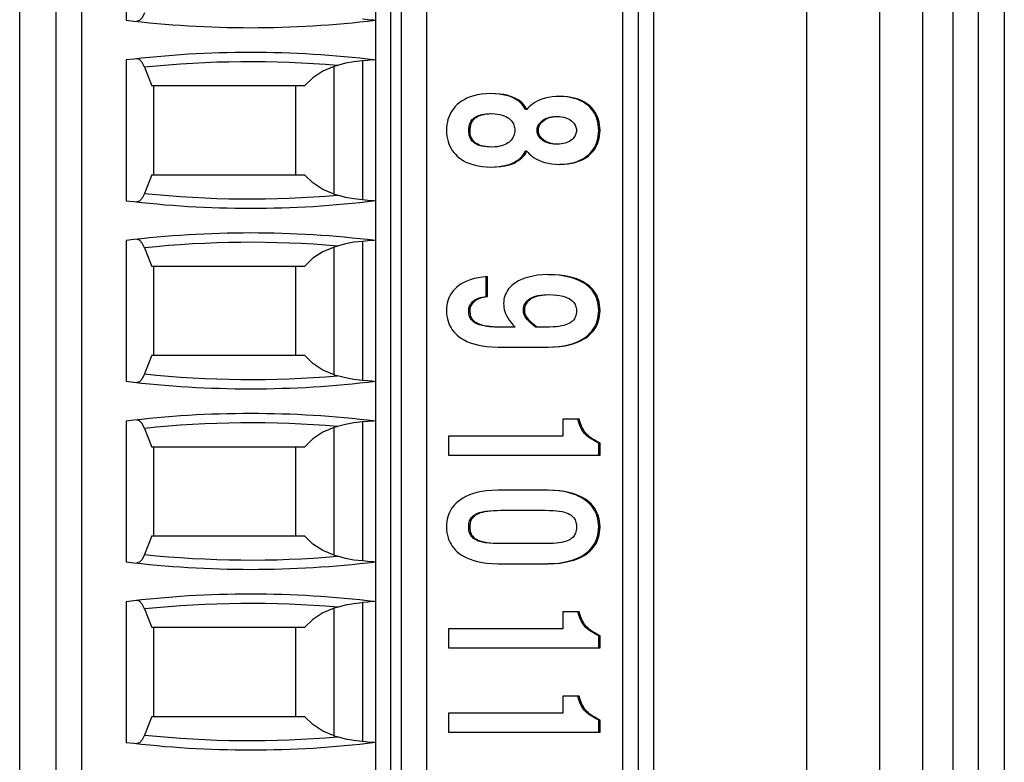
# Model space of a CAD drawing. Header units: millimetres. Extents: x 0 to 594, y 1 to 420.
# Tile 80 of 214: x 122 to 132, y 221 to 228. Entities that reach past the tile are written whole.
import ezdxf

# ---------------------------------------------------------------- set-up
doc = ezdxf.new("R2010")
doc.units = ezdxf.units.MM
doc.header["$LTSCALE"] = 32.67
for name, color, linetype in [('61753N-0_DXF_CONTINUOUS_LINE', 7, 'CONTINUOUS'), ('61758N-0_DXF_CONTINUOUS_LINE', 7, 'CONTINUOUS'), ('61787N-0_DXF_CONTINUOUS_LINE', 7, 'CONTINUOUS'), ('61852N-2_DXF_CONTINUOUS_LINE', 7, 'CONTINUOUS'), ('U2-PXC_18472DXF_CONTINUOUS_LINE', 7, 'CONTINUOUS')]:
    doc.layers.add(name, color=color, linetype=linetype)

msp = doc.modelspace()

# ---------------------------------------------------------------- linework, layer by layer
at = {"layer": '61753N-0_DXF_CONTINUOUS_LINE', "color": 9, "linetype": 'Continuous'}
msp.add_line((131.6919, 206.5187), (131.6919, 275.5187), dxfattribs=at)
at = {"layer": '61758N-0_DXF_CONTINUOUS_LINE', "color": 9, "linetype": 'Continuous'}
msp.add_line((122.3919, 204.4187), (122.3919, 264.6187), dxfattribs=at)
at = {"layer": '61758N-0_DXF_CONTINUOUS_LINE', "color": 7, "linetype": 'Continuous'}
msp.add_line((122.7419, 264.6187), (122.7419, 204.4187), dxfattribs=at)
at = {"layer": '61787N-0_DXF_CONTINUOUS_LINE', "color": 3, "linetype": 'Continuous'}
msp.add_line((131.9419, 283.7687), (131.9419, 198.2687), dxfattribs=at)
at = {"layer": '61852N-2_DXF_CONTINUOUS_LINE', "color": 9, "linetype": 'Continuous'}
for p, q in [((130.0277, 198.2687), (130.0277, 283.7687)), ((130.7348, 198.2687), (130.7348, 283.7687)), ((131.149, 283.7687), (131.149, 198.2687))]:
    msp.add_line(p, q, dxfattribs=at)
at = {"layer": '61852N-2_DXF_CONTINUOUS_LINE', "color": 7, "linetype": 'Continuous'}
msp.add_line((131.4419, 283.7687), (131.4419, 198.2687), dxfattribs=at)
at = {"layer": 'U2-PXC_18472DXF_CONTINUOUS_LINE', "color": 7, "linetype": 'Continuous'}
for p, q in [((122.9919, 240.1187), (122.9919, 208.5187)), ((125.8419, 240.1187), (125.8419, 208.5187)), ((126.3419, 208.5187), (126.3419, 240.1187)), ((128.2419, 208.5187), (128.2419, 240.1187)), ((128.5419, 208.5187), (128.5419, 240.1187)), ((123.424, 229.3755), (123.424, 228.0119)), ((123.424, 227.6255), (123.424, 226.2619)), ((123.6022, 227.5546), (123.6738, 227.3737)), ((125.474, 227.5724), (125.4419, 227.5621)), ((125.1553, 227.3737), (123.6738, 227.3737)), ((123.6919, 226.5137), (123.6919, 227.3737)), ((125.0669, 227.3737), (125.0669, 226.5137)), ((127.3121, 227.1452), (127.2992, 227.1452)), ((127.3121, 226.7422), (127.2992, 226.7422)), ((123.6738, 226.5137), (123.6022, 226.3327)), ((123.6738, 226.5137), (125.1553, 226.5137)), ((125.4419, 226.3253), (125.474, 226.3149)), ((123.424, 225.8755), (123.424, 224.5119)), ((123.6022, 225.8046), (123.6738, 225.6237)), ((125.474, 225.8224), (125.4419, 225.8121)), ((125.1553, 225.6237), (123.6738, 225.6237)), ((123.6919, 224.7637), (123.6919, 225.6237)), ((125.0669, 225.6237), (125.0669, 224.7637)), ((126.9179, 225.3319), (126.9179, 225.5249)), ((126.9308, 225.3319), (126.9308, 225.5261)), ((126.9308, 225.3319), (126.9179, 225.3319)), ((127.1977, 225.0363), (127.0633, 225.0363)), ((127.4887, 225.0363), (127.3955, 225.0363)), ((127.0332, 224.8422), (127.5188, 224.8422)), ((123.6738, 224.7637), (123.6022, 224.5827)), ((123.6738, 224.7637), (125.1553, 224.7637)), ((125.4419, 224.5753), (125.474, 224.5649)), ((127.8178, 224.1438), (127.6593, 224.1438)), ((127.6593, 224.1438), (127.6593, 223.9805)), ((123.424, 224.1255), (123.424, 222.7619)), ((123.6022, 224.0546), (123.6738, 223.8737)), ((125.474, 224.0724), (125.4419, 224.0621)), ((127.6593, 223.9805), (126.5516, 223.9805)), ((126.5516, 223.9805), (126.5516, 223.7952)), ((125.1553, 223.8737), (123.6738, 223.8737)), ((123.6919, 223.0137), (123.6919, 223.8737)), ((125.0669, 223.8737), (125.0669, 223.0137)), ((128.0205, 223.9114), (128.0076, 223.9114)), ((128.0076, 223.7952), (128.0076, 223.9114)), ((128.0205, 223.7952), (128.0205, 223.9114)), ((126.5516, 223.7952), (128.0205, 223.7952)), ((127.5188, 223.4554), (127.0332, 223.4554)), ((127.0633, 223.2613), (127.4887, 223.2613)), ((123.6738, 223.0137), (123.6022, 222.8327)), ((123.6738, 223.0137), (125.1553, 223.0137)), ((127.4887, 222.9377), (127.0633, 222.9377)), ((125.4419, 222.8253), (125.474, 222.8149)), ((127.0332, 222.7436), (127.5188, 222.7436)), ((123.424, 222.3755), (123.424, 221.0119)), ((123.6022, 222.3046), (123.6738, 222.1237)), ((125.474, 222.3224), (125.4419, 222.3121)), ((127.8178, 222.2768), (127.6593, 222.2768)), ((127.6593, 222.2768), (127.6593, 222.1136)), ((125.1553, 222.1237), (123.6738, 222.1237)), ((123.6919, 221.2637), (123.6919, 222.1237)), ((125.0669, 222.1237), (125.0669, 221.2637)), ((127.6593, 222.1136), (126.5516, 222.1136)), ((126.5516, 222.1136), (126.5516, 221.9283)), ((128.0205, 222.0445), (128.0076, 222.0445)), ((128.0076, 221.9283), (128.0076, 222.0445)), ((128.0205, 221.9283), (128.0205, 222.0445)), ((126.5516, 221.9283), (128.0205, 221.9283)), ((127.8178, 221.4591), (127.6593, 221.4591)), ((127.6593, 221.4591), (127.6593, 221.2958)), ((127.6593, 221.2958), (126.5516, 221.2958)), ((126.5516, 221.2958), (126.5516, 221.1105)), ((123.6738, 221.2637), (123.6022, 221.0827)), ((123.6738, 221.2637), (125.1553, 221.2637)), ((128.0205, 221.2267), (128.0076, 221.2267)), ((128.0076, 221.1105), (128.0076, 221.2267)), ((128.0205, 221.1105), (128.0205, 221.2267)), ((126.5516, 221.1105), (128.0205, 221.1105)), ((125.4419, 221.0753), (125.474, 221.0649))]:
    msp.add_line(p, q, dxfattribs=at)
at = {"layer": 'U2-PXC_18472DXF_CONTINUOUS_LINE', "color": 9, "linetype": 'Continuous'}
for p, q in [((125.9919, 208.5187), (125.9919, 240.1187)), ((126.0919, 240.1187), (126.0919, 208.5187)), ((128.3919, 240.1187), (128.3919, 208.5187)), ((125.7169, 227.6176), (125.7169, 226.2698)), ((125.4419, 226.3253), (125.4419, 227.5621)), ((126.7603, 226.9437), (126.7473, 226.9437)), ((127.4225, 226.9437), (127.4096, 226.9437)), ((128.0205, 226.9437), (128.0076, 226.9437)), ((125.7169, 225.8676), (125.7169, 224.5198)), ((125.4419, 224.5753), (125.4419, 225.8121)), ((126.7603, 225.1981), (126.7473, 225.1981)), ((127.29, 225.1981), (127.2771, 225.1981)), ((128.0205, 225.1981), (128.0076, 225.1981)), ((125.4419, 222.8253), (125.4419, 224.0621)), ((125.7169, 224.1176), (125.7169, 222.7698)), ((126.7603, 223.0995), (126.7473, 223.0995)), ((128.0205, 223.0995), (128.0076, 223.0995)), ((125.7169, 222.3676), (125.7169, 221.0198)), ((125.4419, 221.0753), (125.4419, 222.3121))]:
    msp.add_line(p, q, dxfattribs=at)
at = {"layer": 'U2-PXC_18472DXF_CONTINUOUS_LINE', "color": 7, "linetype": 'Continuous'}
for points in [[(123.6022, 228.0827), (123.5785, 228.0357), (123.5527, 228.0077), (123.5294, 228.0012)], [(125.8302, 228.011), (125.807, 228.0113), (125.768, 228.0152), (125.7169, 228.0198)], [(123.6022, 227.5546), (123.5785, 227.6017), (123.5526, 227.6297), (123.5294, 227.6361)], [(125.7169, 227.6176), (125.6317, 227.6085), (125.5505, 227.5933), (125.474, 227.5724)], [(125.8302, 227.6264), (125.8069, 227.6261), (125.7678, 227.6221), (125.7169, 227.6176)], [(125.4419, 227.5621), (125.3336, 227.517), (125.2361, 227.454), (125.1553, 227.3737)], [(126.9629, 227.2996), (126.9146, 227.2981), (126.8713, 227.2939), (126.8327, 227.2875), (126.7965, 227.279), (126.7604, 227.2675), (126.7289, 227.2546), (126.7016, 227.2408), (126.6771, 227.2259), (126.6546, 227.2097), (126.6349, 227.1929), (126.617, 227.1751), (126.6012, 227.1566), (126.5869, 227.137), (126.5743, 227.1165), (126.5634, 227.0952), (126.5539, 227.0728), (126.5461, 227.0493), (126.5399, 227.0248), (126.5353, 226.999), (126.5325, 226.9722), (126.5315, 226.9437)], [(127.3121, 227.1452), (127.3017, 227.163), (127.2903, 227.1794), (127.2778, 227.1946), (127.2641, 227.2088), (127.249, 227.2222), (127.2322, 227.2347), (127.2136, 227.2464), (127.1939, 227.2568), (127.1719, 227.2665), (127.1466, 227.2755), (127.1192, 227.2831), (127.0878, 227.2897), (127.0511, 227.295), (127.0109, 227.2983), (126.9629, 227.2996)], [(127.2992, 227.1452), (127.2892, 227.1623), (127.2783, 227.1782), (127.2662, 227.1931), (127.2531, 227.207), (127.2386, 227.22), (127.2227, 227.2323), (127.2051, 227.2438), (127.1855, 227.2546), (127.1637, 227.2646), (127.1391, 227.2737), (127.1112, 227.2819), (127.0794, 227.2889), (127.0427, 227.2944), (127.0001, 227.2982), (126.9629, 227.2992)], [(127.6272, 227.2731), (127.5913, 227.272), (127.5558, 227.2685), (127.521, 227.2627), (127.4883, 227.255), (127.4577, 227.2456), (127.4301, 227.2349), (127.4056, 227.2233), (127.3835, 227.2108), (127.3648, 227.1981), (127.3484, 227.1851), (127.334, 227.1716), (127.3221, 227.1583), (127.3121, 227.1452)], [(128.0205, 226.9437), (128.0195, 226.9713), (128.0168, 226.9974), (128.0124, 227.022), (128.0064, 227.0452), (127.9989, 227.0675), (127.9899, 227.0886), (127.9797, 227.1083), (127.9682, 227.1269), (127.9554, 227.1444), (127.9413, 227.1608), (127.9256, 227.1765), (127.9089, 227.1909), (127.8902, 227.2046), (127.8702, 227.2171), (127.8482, 227.2288), (127.824, 227.2395), (127.798, 227.2488), (127.7689, 227.2571), (127.74, 227.2634), (127.7071, 227.2684), (127.6698, 227.2719), (127.6272, 227.2731)], [(128.0076, 226.9437), (128.0066, 226.9718), (128.0037, 226.9983), (127.9991, 227.0234), (127.9929, 227.047), (127.9852, 227.0694), (127.9761, 227.0905), (127.9656, 227.1104), (127.9536, 227.1293), (127.9403, 227.1471), (127.9254, 227.1639), (127.909, 227.1798), (127.8909, 227.1948), (127.8709, 227.2088), (127.849, 227.2218), (127.8248, 227.2337), (127.798, 227.2444), (127.7685, 227.2538), (127.7358, 227.2617), (127.6995, 227.2678), (127.6592, 227.2717), (127.6272, 227.2727)], [(126.7473, 226.9437), (126.748, 226.9619), (126.75, 226.9781), (126.753, 226.9925), (126.757, 227.0054), (126.7618, 227.0172), (126.7674, 227.028), (126.7739, 227.038), (126.7813, 227.0473), (126.7896, 227.056), (126.7992, 227.0642), (126.81, 227.0719), (126.8225, 227.0791), (126.8369, 227.0858), (126.8537, 227.0918), (126.8734, 227.0971), (126.8967, 227.1014), (126.9245, 227.1043), (126.958, 227.1055)], [(126.7603, 226.9437), (126.761, 226.9625), (126.7631, 226.979), (126.7662, 226.9935), (126.7703, 227.0064), (126.7759, 227.0197), (126.7825, 227.0316), (126.79, 227.0423), (126.7984, 227.0519), (126.8076, 227.0605), (126.8179, 227.0685), (126.8297, 227.076), (126.8433, 227.0829), (126.8573, 227.0887), (126.874, 227.094), (126.894, 227.0987), (126.9158, 227.1022), (126.9408, 227.1046), (126.971, 227.1055)], [(126.971, 227.1055), (127.0002, 227.1044), (127.0261, 227.1016), (127.0494, 227.0973), (127.0723, 227.0912), (127.0919, 227.084), (127.1087, 227.0763), (127.1246, 227.0671), (127.1379, 227.0577), (127.149, 227.0482), (127.1588, 227.0381), (127.1674, 227.0273), (127.1746, 227.0164), (127.1805, 227.0052), (127.1852, 226.9938), (127.1889, 226.9821), (127.1915, 226.9698), (127.1931, 226.9573), (127.1937, 226.9437)], [(127.4096, 226.9437), (127.4101, 226.9541), (127.4116, 226.9643), (127.4142, 226.9745), (127.4179, 226.9847), (127.4227, 226.9947), (127.4288, 227.0048), (127.4363, 227.0147), (127.4451, 227.0245), (127.4555, 227.034), (127.4675, 227.0431), (127.4811, 227.0516), (127.4963, 227.0592), (127.5131, 227.0659), (127.5312, 227.0714), (127.5506, 227.0756), (127.571, 227.0781), (127.5922, 227.079)], [(127.4225, 226.9437), (127.423, 226.9539), (127.4245, 226.9639), (127.427, 226.9739), (127.4305, 226.9838), (127.435, 226.9935), (127.4406, 227.003), (127.4475, 227.0126), (127.4557, 227.0221), (127.4647, 227.0308), (127.4751, 227.0392), (127.4871, 227.0474), (127.5005, 227.055), (127.5148, 227.0616), (127.5307, 227.0675), (127.5482, 227.0724), (127.5657, 227.0759), (127.5847, 227.0782), (127.6051, 227.079)], [(127.6051, 227.079), (127.6272, 227.0781), (127.6482, 227.0756), (127.6682, 227.0715), (127.6877, 227.0658), (127.7051, 227.059), (127.7207, 227.0512), (127.7349, 227.0425), (127.7468, 227.0335), (127.7569, 227.0243), (127.7659, 227.0143), (127.7732, 227.0043), (127.7791, 226.9945), (127.7837, 226.9846), (127.7873, 226.9745), (127.7898, 226.9644), (127.7912, 226.9543), (127.7917, 226.9437)], [(126.5315, 226.9437), (126.5325, 226.9148), (126.5354, 226.8875), (126.5402, 226.861), (126.5467, 226.836), (126.5549, 226.8122), (126.5645, 226.7898), (126.5756, 226.7686), (126.5882, 226.7485), (126.6023, 226.7294), (126.6177, 226.7115), (126.6349, 226.6944), (126.6534, 226.6785), (126.6739, 226.6635), (126.6963, 226.6495), (126.7204, 226.6367), (126.7474, 226.6248), (126.776, 226.6145), (126.8083, 226.6053), (126.8402, 226.5984), (126.8762, 226.5929), (126.9169, 226.5891), (126.9629, 226.5877)], [(126.958, 226.7819), (126.9245, 226.783), (126.8967, 226.786), (126.8734, 226.7902), (126.8537, 226.7955), (126.8369, 226.8016), (126.8225, 226.8082), (126.81, 226.8154), (126.7992, 226.8231), (126.7896, 226.8313), (126.7813, 226.84), (126.7739, 226.8494), (126.7674, 226.8594), (126.7618, 226.8702), (126.757, 226.8819), (126.753, 226.8949), (126.75, 226.9093), (126.748, 226.9254), (126.7473, 226.9437)], [(126.971, 226.7819), (126.9392, 226.7829), (126.9128, 226.7855), (126.8892, 226.7896), (126.8683, 226.795), (126.851, 226.8011), (126.8357, 226.8081), (126.8221, 226.816), (126.8107, 226.8242), (126.8011, 226.8328), (126.7927, 226.8418), (126.7854, 226.8514), (126.7791, 226.8615), (126.7737, 226.8723), (126.7692, 226.8841), (126.7655, 226.8966), (126.7627, 226.9109), (126.7609, 226.9259), (126.7603, 226.9437)], [(127.1937, 226.9437), (127.1931, 226.9298), (127.1914, 226.9168), (127.1886, 226.9041), (127.1847, 226.8921), (127.1797, 226.8805), (127.1737, 226.8695), (127.1666, 226.8589), (127.1583, 226.8487), (127.1491, 226.8393), (127.139, 226.8305), (127.1273, 226.822), (127.1137, 226.8138), (127.0993, 226.8065), (127.0835, 226.8), (127.0653, 226.7941), (127.0444, 226.789), (127.0233, 226.7853), (126.999, 226.7828), (126.971, 226.7819)], [(127.5922, 226.8084), (127.571, 226.8092), (127.5506, 226.8118), (127.5312, 226.8159), (127.5131, 226.8214), (127.4963, 226.8281), (127.4811, 226.8358), (127.4675, 226.8443), (127.4555, 226.8534), (127.4451, 226.8629), (127.4363, 226.8726), (127.4288, 226.8826), (127.4227, 226.8926), (127.4179, 226.9027), (127.4142, 226.9128), (127.4116, 226.923), (127.4101, 226.9333), (127.4096, 226.9437)], [(127.6051, 226.8084), (127.5843, 226.8092), (127.5644, 226.8116), (127.5456, 226.8155), (127.5268, 226.8211), (127.5098, 226.8279), (127.4946, 226.8355), (127.4803, 226.8444), (127.4682, 226.8536), (127.458, 226.8629), (127.4488, 226.8731), (127.4412, 226.8834), (127.4352, 226.8934), (127.4305, 226.9034), (127.4269, 226.9135), (127.4245, 226.9236), (127.423, 226.9335), (127.4225, 226.9437)], [(127.7917, 226.9437), (127.7912, 226.9331), (127.7897, 226.9228), (127.7872, 226.9127), (127.7837, 226.9027), (127.7792, 226.893), (127.7736, 226.8836), (127.7669, 226.8743), (127.7588, 226.865), (127.7497, 226.8564), (127.7395, 226.8482), (127.7276, 226.8402), (127.7139, 226.8326), (127.6995, 226.826), (127.6833, 226.8201), (127.6651, 226.8151), (127.6467, 226.8115), (127.6267, 226.8092), (127.6051, 226.8084)], [(127.6272, 226.6146), (127.6592, 226.6156), (127.6995, 226.6196), (127.7358, 226.6257), (127.7685, 226.6335), (127.798, 226.6429), (127.8248, 226.6537), (127.849, 226.6656), (127.8709, 226.6786), (127.8909, 226.6926), (127.909, 226.7075), (127.9254, 226.7234), (127.9403, 226.7403), (127.9536, 226.7581), (127.9656, 226.7769), (127.9761, 226.7969), (127.9852, 226.818), (127.9929, 226.8403), (127.9991, 226.864), (128.0037, 226.889), (128.0066, 226.9156), (128.0076, 226.9437)], [(127.6272, 226.6142), (127.6719, 226.6156), (127.7116, 226.6195), (127.7468, 226.6253), (127.7794, 226.633), (127.8125, 226.6435), (127.8412, 226.6552), (127.866, 226.6678), (127.8879, 226.6812), (127.9083, 226.6961), (127.9261, 226.7113), (127.9423, 226.7276), (127.9566, 226.7445), (127.9695, 226.7625), (127.981, 226.7813), (127.991, 226.8011), (127.9997, 226.8219), (128.0069, 226.8438), (128.0127, 226.8667), (128.017, 226.8912), (128.0196, 226.9165), (128.0205, 226.9437)], [(126.9629, 226.5877), (127.0148, 226.5893), (127.0582, 226.5932), (127.0979, 226.5995), (127.131, 226.6073), (127.1607, 226.6166), (127.1865, 226.6271), (127.2086, 226.6381), (127.229, 226.6505), (127.247, 226.6636), (127.2628, 226.6773), (127.277, 226.6918), (127.2898, 226.7073), (127.3014, 226.7239), (127.3121, 226.7422)], [(126.9629, 226.5881), (127.0001, 226.5891), (127.0427, 226.5929), (127.0794, 226.5985), (127.1112, 226.6055), (127.1391, 226.6136), (127.1637, 226.6228), (127.1855, 226.6328), (127.2051, 226.6435), (127.2227, 226.655), (127.2386, 226.6673), (127.2531, 226.6804), (127.2662, 226.6943), (127.2783, 226.7091), (127.2892, 226.725), (127.2992, 226.7422)], [(127.3121, 226.7422), (127.3225, 226.7285), (127.3347, 226.715), (127.349, 226.7017), (127.365, 226.6891), (127.3832, 226.6768), (127.4045, 226.6646), (127.4283, 226.6532), (127.4551, 226.6427), (127.4854, 226.6331), (127.518, 226.6253), (127.5533, 226.6192), (127.5898, 226.6155), (127.6272, 226.6142)], [(125.4419, 226.3253), (125.3332, 226.3706), (125.2358, 226.4336), (125.1553, 226.5137)], [(123.6022, 226.3327), (123.5785, 226.2857), (123.5527, 226.2577), (123.5294, 226.2512)], [(125.7169, 226.2698), (125.6317, 226.2789), (125.5505, 226.294), (125.474, 226.3149)], [(125.8302, 226.261), (125.807, 226.2613), (125.768, 226.2652), (125.7169, 226.2698)], [(123.6022, 225.8046), (123.5785, 225.8517), (123.5526, 225.8797), (123.5294, 225.8861)], [(125.7169, 225.8676), (125.6317, 225.8585), (125.5505, 225.8433), (125.474, 225.8224)], [(125.8302, 225.8764), (125.8069, 225.8761), (125.7678, 225.8721), (125.7169, 225.8676)], [(125.4419, 225.8121), (125.3336, 225.767), (125.2361, 225.704), (125.1553, 225.6237)], [(126.9308, 225.5261), (126.8812, 225.5217), (126.8377, 225.5151), (126.7997, 225.5068), (126.7624, 225.4958), (126.7285, 225.4831), (126.6994, 225.4694), (126.6741, 225.4551), (126.6498, 225.4386), (126.6291, 225.4218), (126.6115, 225.405), (126.5963, 225.388), (126.5825, 225.3697), (126.5707, 225.3511), (126.5605, 225.3319), (126.5518, 225.312), (126.5447, 225.2913), (126.5391, 225.2697), (126.5349, 225.247), (126.5324, 225.2234), (126.5315, 225.1981)], [(127.5148, 225.5452), (127.4627, 225.5436), (127.4149, 225.539), (127.3708, 225.5319), (127.3286, 225.5221), (127.2916, 225.5107), (127.2594, 225.4981), (127.2291, 225.4835), (127.2038, 225.4686), (127.1824, 225.4537), (127.164, 225.4384), (127.1476, 225.4223), (127.1339, 225.4063), (127.122, 225.3899), (127.1122, 225.3734), (127.104, 225.3567), (127.0974, 225.3394), (127.0921, 225.3215), (127.0884, 225.3035), (127.0862, 225.2846), (127.0854, 225.2643)], [(128.0205, 225.1981), (128.0195, 225.2268), (128.0166, 225.253), (128.012, 225.278), (128.0055, 225.3019), (127.9976, 225.3239), (127.9882, 225.3448), (127.9773, 225.3644), (127.965, 225.3829), (127.9511, 225.4005), (127.9354, 225.4174), (127.918, 225.4334), (127.8985, 225.4488), (127.8763, 225.4638), (127.8521, 225.4777), (127.8241, 225.4912), (127.795, 225.5029), (127.7617, 225.5139), (127.7229, 225.524), (127.678, 225.5328), (127.6319, 225.5391), (127.5779, 225.5435), (127.5148, 225.5452)], [(128.0076, 225.1981), (128.0066, 225.2259), (128.0039, 225.2517), (127.9995, 225.2757), (127.9937, 225.2981), (127.9865, 225.3193), (127.9779, 225.3393), (127.9679, 225.3583), (127.9565, 225.3765), (127.9435, 225.394), (127.9288, 225.4108), (127.9123, 225.427), (127.8937, 225.4427), (127.8727, 225.4578), (127.8491, 225.4723), (127.8224, 225.4861), (127.7921, 225.4991), (127.7577, 225.5111), (127.7187, 225.522), (127.6744, 225.5312), (127.6239, 225.5386), (127.5667, 225.5434), (127.5148, 225.5448)], [(126.7473, 225.1981), (126.7478, 225.2084), (126.7493, 225.2186), (126.7518, 225.2287), (126.7553, 225.2386), (126.7599, 225.2485), (126.7656, 225.2583), (126.7726, 225.268), (126.7808, 225.2774), (126.7905, 225.2866), (126.8015, 225.2953), (126.814, 225.3035), (126.828, 225.311), (126.8435, 225.3176), (126.8603, 225.3232), (126.8784, 225.3275), (126.8976, 225.3305), (126.9179, 225.3319)], [(126.7603, 225.1981), (126.7608, 225.2089), (126.7624, 225.2194), (126.7651, 225.2299), (126.7689, 225.2402), (126.7737, 225.2501), (126.7797, 225.26), (126.787, 225.2698), (126.7955, 225.2792), (126.805, 225.288), (126.8161, 225.2965), (126.8289, 225.3047), (126.8423, 225.3116), (126.8574, 225.318), (126.8744, 225.3235), (126.8916, 225.3276), (126.9103, 225.3305), (126.9308, 225.3319)], [(127.2771, 225.1981), (127.2777, 225.2119), (127.2794, 225.2247), (127.2822, 225.2367), (127.2859, 225.248), (127.2906, 225.2587), (127.2963, 225.2689), (127.3031, 225.2786), (127.311, 225.288), (127.3202, 225.297), (127.3308, 225.3057), (127.3432, 225.314), (127.3575, 225.3219), (127.3742, 225.3293), (127.3937, 225.336), (127.4165, 225.3419), (127.4433, 225.3466), (127.4748, 225.3498), (127.5119, 225.3511)], [(127.29, 225.1981), (127.2907, 225.2121), (127.2925, 225.2251), (127.2953, 225.2372), (127.2991, 225.2485), (127.3039, 225.2593), (127.3097, 225.2696), (127.3165, 225.2792), (127.3243, 225.2885), (127.3329, 225.2969), (127.3427, 225.3049), (127.3543, 225.3129), (127.3681, 225.3207), (127.3823, 225.3273), (127.3981, 225.3333), (127.4172, 225.339), (127.4402, 225.344), (127.463, 225.3475), (127.4908, 225.35), (127.5248, 225.3511)], [(127.5248, 225.3511), (127.5664, 225.3499), (127.6009, 225.347), (127.6319, 225.3424), (127.6597, 225.3362), (127.6823, 225.3295), (127.7029, 225.3215), (127.7209, 225.3126), (127.7352, 225.3037), (127.7469, 225.2948), (127.7574, 225.2851), (127.7658, 225.2756), (127.7729, 225.2657), (127.7786, 225.2557), (127.7833, 225.2454), (127.7869, 225.2345), (127.7895, 225.2232), (127.7912, 225.2112), (127.7917, 225.1981)], [(126.5315, 225.1981), (126.5325, 225.1697), (126.5354, 225.1434), (126.5401, 225.1181), (126.5466, 225.094), (126.5546, 225.0715), (126.5642, 225.05), (126.5753, 225.0298), (126.5879, 225.0106), (126.6021, 224.9923), (126.6182, 224.9745), (126.6358, 224.9579), (126.6558, 224.9417), (126.6779, 224.9264), (126.7025, 224.9119), (126.7303, 224.898), (126.7607, 224.8853), (126.7955, 224.8735), (126.8336, 224.8633), (126.8761, 224.8546), (126.9214, 224.8482), (126.9735, 224.8438), (127.0332, 224.8422)], [(127.0503, 225.0363), (126.9953, 225.0374), (126.9459, 225.0408), (126.9066, 225.0458), (126.8764, 225.0518), (126.8527, 225.0583), (126.8338, 225.0652), (126.8184, 225.0722), (126.8056, 225.0795), (126.7949, 225.087), (126.7858, 225.0946), (126.778, 225.1026), (126.7713, 225.111), (126.7654, 225.1199), (126.7604, 225.1295), (126.7561, 225.1399), (126.7526, 225.1515), (126.7498, 225.1647), (126.748, 225.1799), (126.7473, 225.1981)], [(127.0633, 225.0363), (127.0202, 225.037), (126.9845, 225.0387), (126.9548, 225.0412), (126.9259, 225.0448), (126.8984, 225.0498), (126.8762, 225.0552), (126.8581, 225.0608), (126.8392, 225.0684), (126.8234, 225.0765), (126.8109, 225.0846), (126.801, 225.0926), (126.7919, 225.1015), (126.7844, 225.1107), (126.7782, 225.1201), (126.7731, 225.1301), (126.7688, 225.1408), (126.7654, 225.152), (126.7628, 225.1648), (126.761, 225.1799), (126.7603, 225.1981)], [(127.0854, 225.2643), (127.0861, 225.2454), (127.0884, 225.2264), (127.0922, 225.2072), (127.0976, 225.1878), (127.1049, 225.1677), (127.114, 225.1476), (127.1254, 225.1266), (127.139, 225.1052), (127.1554, 225.0829), (127.1747, 225.0601), (127.1977, 225.0363)], [(127.3955, 225.0363), (127.3695, 225.0577), (127.3474, 225.077), (127.3294, 225.0945), (127.3151, 225.1102), (127.3041, 225.1243), (127.2957, 225.1369), (127.2894, 225.1484), (127.2847, 225.1591), (127.2812, 225.1692), (127.2789, 225.179), (127.2776, 225.1886), (127.2771, 225.1981)], [(127.4084, 225.0363), (127.3862, 225.0545), (127.3665, 225.0714), (127.3492, 225.0876), (127.3346, 225.1028), (127.3223, 225.1173), (127.3126, 225.1306), (127.3048, 225.1436), (127.2991, 225.1554), (127.295, 225.1665), (127.2922, 225.1773), (127.2906, 225.1877), (127.29, 225.1981)], [(127.7917, 225.1981), (127.791, 225.1794), (127.789, 225.1637), (127.7861, 225.1502), (127.7824, 225.1384), (127.7776, 225.1272), (127.772, 225.1173), (127.7658, 225.1083), (127.7586, 225.0999), (127.7504, 225.092), (127.7412, 225.0847), (127.7299, 225.0773), (127.7175, 225.0706), (127.7023, 225.064), (127.6866, 225.0584), (127.6688, 225.0533), (127.647, 225.0484), (127.6203, 225.044), (127.5938, 225.0408), (127.5651, 225.0385), (127.5305, 225.0369), (127.4887, 225.0363)], [(127.5188, 224.8422), (127.5796, 224.8439), (127.633, 224.8485), (127.6799, 224.8553), (127.7261, 224.8651), (127.7673, 224.8769), (127.8025, 224.8897), (127.8328, 224.9033), (127.8612, 224.9185), (127.8852, 224.9338), (127.907, 224.9502), (127.9259, 224.9668), (127.9427, 224.984), (127.9576, 225.0019), (127.9707, 225.0202), (127.9821, 225.0392), (127.9921, 225.059), (128.0005, 225.0795), (128.0074, 225.1007), (128.013, 225.1233), (128.0171, 225.1466), (128.0196, 225.1712), (128.0205, 225.1981)], [(127.5188, 224.8425), (127.5667, 224.8439), (127.6211, 224.8486), (127.6697, 224.8558), (127.713, 224.8651), (127.7516, 224.876), (127.7859, 224.8882), (127.8165, 224.9016), (127.8437, 224.9158), (127.8679, 224.9309), (127.8896, 224.9466), (127.9088, 224.963), (127.926, 224.9799), (127.9413, 224.9976), (127.9548, 225.0158), (127.9667, 225.0348), (127.9771, 225.0547), (127.986, 225.0754), (127.9935, 225.0972), (127.9994, 225.1201), (128.0038, 225.1445), (128.0066, 225.1704), (128.0076, 225.1981)], [(125.4419, 224.5753), (125.3332, 224.6206), (125.2358, 224.6836), (125.1553, 224.7637)], [(123.6022, 224.5827), (123.5785, 224.5357), (123.5527, 224.5077), (123.5294, 224.5012)], [(125.7169, 224.5198), (125.6317, 224.5289), (125.5505, 224.544), (125.474, 224.5649)], [(125.8302, 224.511), (125.807, 224.5113), (125.768, 224.5152), (125.7169, 224.5198)], [(128.0076, 223.9114), (127.9772, 223.9282), (127.9511, 223.943), (127.9288, 223.9568), (127.91, 223.9701), (127.8941, 223.9831), (127.8804, 223.9963), (127.868, 224.0102), (127.8565, 224.0254), (127.8456, 224.0423), (127.8351, 224.0617), (127.8248, 224.0842), (127.8148, 224.1111), (127.8049, 224.1438)], [(128.0205, 223.9114), (127.9908, 223.9279), (127.965, 223.9425), (127.9418, 223.9567), (127.9221, 223.9707), (127.9055, 223.9845), (127.8909, 223.9989), (127.878, 224.0138), (127.8669, 224.0291), (127.856, 224.0467), (127.8454, 224.0671), (127.8365, 224.0873), (127.8273, 224.1122), (127.8178, 224.1438)], [(123.6022, 224.0546), (123.5785, 224.1017), (123.5526, 224.1297), (123.5294, 224.1361)], [(125.4419, 224.0621), (125.3336, 224.017), (125.2361, 223.954), (125.1553, 223.8737)], [(125.7169, 224.1176), (125.6317, 224.1085), (125.5505, 224.0933), (125.474, 224.0724)], [(125.8302, 224.1264), (125.8069, 224.1261), (125.7678, 224.1221), (125.7169, 224.1176)], [(127.0332, 223.4554), (126.9724, 223.4537), (126.919, 223.4491), (126.8721, 223.4423), (126.8259, 223.4325), (126.7847, 223.4207), (126.7495, 223.4079), (126.7192, 223.3943), (126.6908, 223.3791), (126.6668, 223.3638), (126.645, 223.3474), (126.6261, 223.3308), (126.6093, 223.3136), (126.5944, 223.2957), (126.5813, 223.2774), (126.5699, 223.2583), (126.5599, 223.2386), (126.5515, 223.2181), (126.5446, 223.1969), (126.539, 223.1743), (126.5349, 223.151), (126.5324, 223.1264), (126.5315, 223.0995)], [(128.0205, 223.0995), (128.0195, 223.1279), (128.0166, 223.1542), (128.0119, 223.1795), (128.0054, 223.2036), (127.9974, 223.2261), (127.9878, 223.2476), (127.9767, 223.2678), (127.9641, 223.287), (127.9499, 223.3053), (127.9338, 223.3231), (127.9162, 223.3397), (127.8962, 223.3559), (127.8741, 223.3712), (127.8495, 223.3857), (127.8217, 223.3996), (127.7913, 223.4123), (127.7565, 223.4241), (127.7184, 223.4343), (127.6759, 223.443), (127.6306, 223.4494), (127.5785, 223.4538), (127.5188, 223.4554)], [(128.0076, 223.0995), (128.0066, 223.1272), (128.0038, 223.1531), (127.9994, 223.1775), (127.9935, 223.2004), (127.986, 223.2222), (127.9771, 223.2429), (127.9667, 223.2628), (127.9548, 223.2818), (127.9413, 223.3), (127.926, 223.3176), (127.9088, 223.3346), (127.8896, 223.351), (127.8679, 223.3667), (127.8437, 223.3818), (127.8165, 223.396), (127.7859, 223.4094), (127.7516, 223.4216), (127.713, 223.4325), (127.6697, 223.4418), (127.6211, 223.449), (127.5667, 223.4537), (127.5188, 223.4551)], [(126.7473, 223.0995), (126.748, 223.1177), (126.7498, 223.1329), (126.7526, 223.1461), (126.7561, 223.1577), (126.7604, 223.1681), (126.7654, 223.1777), (126.7713, 223.1866), (126.778, 223.195), (126.7858, 223.2029), (126.7949, 223.2106), (126.8056, 223.2181), (126.8184, 223.2254), (126.8338, 223.2324), (126.8527, 223.2393), (126.8764, 223.2458), (126.9066, 223.2518), (126.9459, 223.2568), (126.9953, 223.2602), (127.0503, 223.2613)], [(126.7603, 223.0995), (126.761, 223.1182), (126.763, 223.1339), (126.7659, 223.1474), (126.7696, 223.1592), (126.7744, 223.1704), (126.78, 223.1803), (126.7862, 223.1893), (126.7934, 223.1977), (126.8016, 223.2056), (126.8108, 223.2129), (126.8221, 223.2203), (126.8345, 223.227), (126.8497, 223.2336), (126.8654, 223.2392), (126.8832, 223.2443), (126.905, 223.2491), (126.9317, 223.2536), (126.9582, 223.2568), (126.9869, 223.2591), (127.0215, 223.2607), (127.0633, 223.2613)], [(127.4887, 223.2613), (127.5317, 223.2606), (127.5675, 223.2589), (127.5971, 223.2564), (127.626, 223.2528), (127.6536, 223.2478), (127.6758, 223.2424), (127.6938, 223.2368), (127.7128, 223.2292), (127.7286, 223.2211), (127.741, 223.213), (127.751, 223.205), (127.7601, 223.1961), (127.7676, 223.1869), (127.7738, 223.1775), (127.7789, 223.1675), (127.7832, 223.1568), (127.7866, 223.1456), (127.7892, 223.1328), (127.791, 223.1177), (127.7917, 223.0995)], [(126.5315, 223.0995), (126.5325, 223.0711), (126.5354, 223.0448), (126.5401, 223.0195), (126.5466, 222.9954), (126.5546, 222.9729), (126.5642, 222.9514), (126.5753, 222.9312), (126.5879, 222.912), (126.6021, 222.8937), (126.6182, 222.8759), (126.6358, 222.8593), (126.6558, 222.8432), (126.6779, 222.8278), (126.7025, 222.8133), (126.7303, 222.7994), (126.7607, 222.7868), (126.7955, 222.7749), (126.8336, 222.7647), (126.8761, 222.7561), (126.9214, 222.7496), (126.9735, 222.7452), (127.0332, 222.7436)], [(127.0503, 222.9377), (126.9953, 222.9388), (126.9459, 222.9422), (126.9066, 222.9473), (126.8764, 222.9532), (126.8527, 222.9597), (126.8338, 222.9666), (126.8184, 222.9737), (126.8056, 222.9809), (126.7949, 222.9884), (126.7858, 222.9961), (126.778, 223.0041), (126.7713, 223.0124), (126.7654, 223.0213), (126.7604, 223.0309), (126.7561, 223.0413), (126.7526, 223.0529), (126.7498, 223.0661), (126.748, 223.0814), (126.7473, 223.0995)], [(127.0633, 222.9377), (127.0202, 222.9384), (126.9845, 222.9401), (126.9548, 222.9426), (126.9259, 222.9462), (126.8984, 222.9512), (126.8762, 222.9566), (126.8581, 222.9623), (126.8392, 222.9698), (126.8234, 222.978), (126.8109, 222.9861), (126.801, 222.994), (126.7919, 223.0029), (126.7844, 223.0121), (126.7782, 223.0215), (126.7731, 223.0315), (126.7688, 223.0422), (126.7654, 223.0534), (126.7628, 223.0662), (126.761, 223.0813), (126.7603, 223.0995)], [(127.7917, 223.0995), (127.791, 223.0809), (127.789, 223.0651), (127.7861, 223.0516), (127.7824, 223.0398), (127.7776, 223.0287), (127.772, 223.0187), (127.7658, 223.0097), (127.7586, 223.0013), (127.7504, 222.9935), (127.7412, 222.9862), (127.7299, 222.9788), (127.7175, 222.9721), (127.7023, 222.9654), (127.6866, 222.9598), (127.6688, 222.9547), (127.647, 222.9499), (127.6203, 222.9454), (127.5938, 222.9423), (127.5651, 222.9399), (127.5305, 222.9383), (127.4887, 222.9377)], [(127.5188, 222.7436), (127.5796, 222.7453), (127.633, 222.7499), (127.6799, 222.7568), (127.7261, 222.7665), (127.7673, 222.7783), (127.8025, 222.7911), (127.8328, 222.8047), (127.8612, 222.8199), (127.8852, 222.8352), (127.907, 222.8516), (127.9259, 222.8682), (127.9427, 222.8854), (127.9576, 222.9033), (127.9707, 222.9216), (127.9821, 222.9407), (127.9921, 222.9604), (128.0005, 222.9809), (128.0074, 223.0021), (128.013, 223.0247), (128.0171, 223.048), (128.0196, 223.0726), (128.0205, 223.0995)], [(127.5188, 222.7439), (127.5667, 222.7453), (127.6211, 222.75), (127.6697, 222.7573), (127.713, 222.7665), (127.7516, 222.7774), (127.7859, 222.7897), (127.8165, 222.803), (127.8437, 222.8173), (127.8679, 222.8323), (127.8896, 222.848), (127.9088, 222.8644), (127.926, 222.8814), (127.9413, 222.899), (127.9548, 222.9173), (127.9667, 222.9363), (127.9771, 222.9561), (127.986, 222.9768), (127.9935, 222.9986), (127.9994, 223.0216), (128.0038, 223.0459), (128.0066, 223.0718), (128.0076, 223.0995)], [(125.4419, 222.8253), (125.3332, 222.8706), (125.2358, 222.9336), (125.1553, 223.0137)], [(123.6022, 222.8327), (123.5785, 222.7857), (123.5527, 222.7577), (123.5294, 222.7512)], [(125.7169, 222.7698), (125.6317, 222.7789), (125.5505, 222.794), (125.474, 222.8149)], [(125.8302, 222.761), (125.807, 222.7613), (125.768, 222.7652), (125.7169, 222.7698)], [(123.6022, 222.3046), (123.5785, 222.3517), (123.5526, 222.3797), (123.5294, 222.3861)], [(125.474, 222.3224), (125.5505, 222.3433), (125.6317, 222.3585), (125.7169, 222.3676)], [(125.8302, 222.3764), (125.8069, 222.3761), (125.7678, 222.3721), (125.7169, 222.3676)], [(125.4419, 222.3121), (125.3336, 222.267), (125.2361, 222.204), (125.1553, 222.1237)], [(128.0076, 222.0445), (127.9772, 222.0613), (127.9511, 222.0761), (127.9288, 222.0899), (127.91, 222.1032), (127.8941, 222.1162), (127.8804, 222.1294), (127.868, 222.1433), (127.8565, 222.1585), (127.8456, 222.1754), (127.8351, 222.1948), (127.8248, 222.2173), (127.8148, 222.2442), (127.8049, 222.2768)], [(128.0205, 222.0445), (127.9908, 222.061), (127.965, 222.0755), (127.9418, 222.0898), (127.9221, 222.1038), (127.9055, 222.1176), (127.8909, 222.132), (127.878, 222.1469), (127.8669, 222.1622), (127.856, 222.1798), (127.8454, 222.2002), (127.8365, 222.2204), (127.8273, 222.2453), (127.8178, 222.2768)], [(128.0076, 221.2267), (127.9772, 221.2436), (127.9511, 221.2583), (127.9288, 221.2721), (127.91, 221.2854), (127.8941, 221.2984), (127.8804, 221.3116), (127.868, 221.3255), (127.8565, 221.3407), (127.8456, 221.3576), (127.8351, 221.377), (127.8248, 221.3995), (127.8148, 221.4264), (127.8049, 221.4591)], [(128.0205, 221.2267), (127.9908, 221.2432), (127.965, 221.2578), (127.9418, 221.272), (127.9221, 221.286), (127.9055, 221.2998), (127.8909, 221.3142), (127.878, 221.3292), (127.8669, 221.3444), (127.856, 221.362), (127.8454, 221.3824), (127.8365, 221.4026), (127.8273, 221.4275), (127.8178, 221.4591)], [(125.4419, 221.0753), (125.3332, 221.1206), (125.2358, 221.1836), (125.1553, 221.2637)], [(123.6022, 221.0827), (123.5785, 221.0357), (123.5527, 221.0077), (123.5294, 221.0012)], [(125.7169, 221.0198), (125.6317, 221.0289), (125.5505, 221.044), (125.474, 221.0649)], [(125.8302, 221.011), (125.807, 221.0113), (125.768, 221.0152), (125.7169, 221.0198)]]:
    msp.add_lwpolyline(points, dxfattribs=at)
for centre, start, end in [((124.6319, 237.9387), 263.06202, 276.94982), ((124.6319, 217.6987), 83.05018, 96.93798), ((124.6319, 236.1887), 263.06202, 276.94982), ((124.6319, 215.9487), 83.05018, 96.93798), ((124.6319, 234.4387), 263.06202, 276.94982), ((124.6319, 214.1987), 83.05018, 96.93798), ((124.6319, 232.6887), 263.06202, 276.94982), ((124.6319, 212.4487), 83.05018, 96.93798), ((124.6319, 230.9387), 263.06202, 276.94982)]:
    msp.add_arc(centre, 10, start, end, dxfattribs=at)
at = {"layer": 'U2-PXC_18472DXF_CONTINUOUS_LINE', "color": 9, "linetype": 'Continuous'}
for centre, start, end in [((124.6319, 217.6987), 85.12552, 95.96473), ((124.6319, 236.1887), 264.03527, 274.87448), ((124.6319, 215.9487), 85.12552, 95.96473), ((124.6319, 234.4387), 264.03527, 274.87448), ((124.6319, 214.1987), 85.12552, 95.96473), ((124.6319, 232.6887), 264.03527, 274.87448), ((124.6319, 212.4487), 85.12552, 95.96473), ((124.6319, 230.9387), 264.03527, 274.87448)]:
    msp.add_arc(centre, 9.9096, start, end, dxfattribs=at)

doc.saveas('drawing.dxf')
